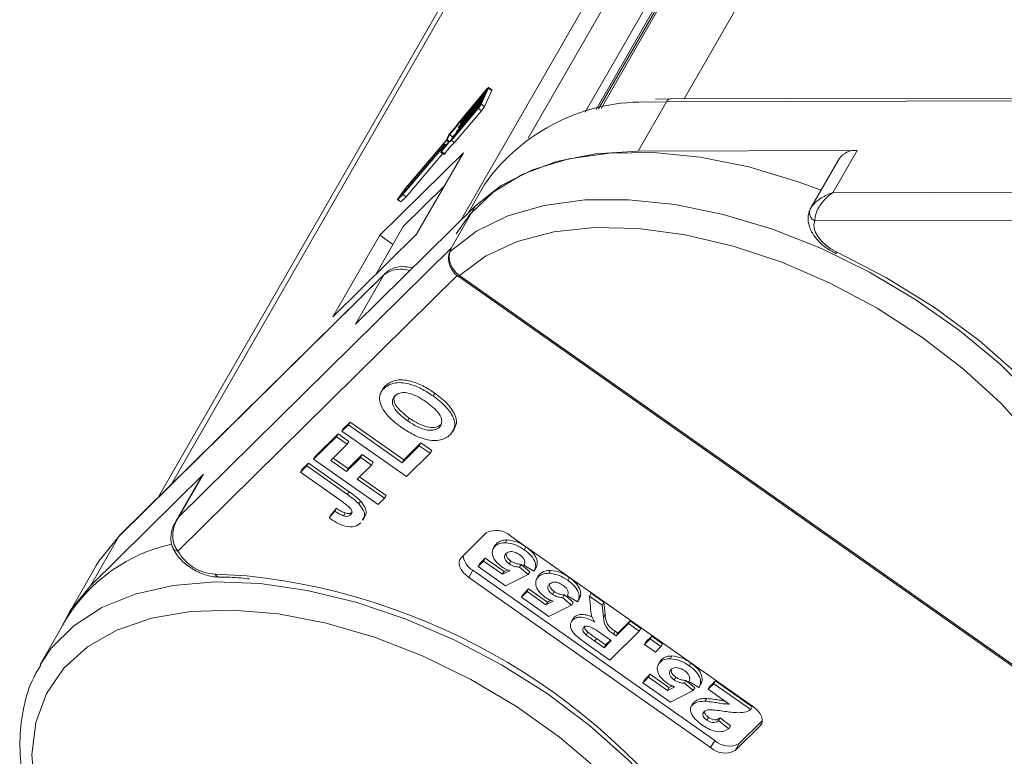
# Model space of a CAD drawing. Header units: millimetres. Extents: x 2628 to 3550, y -116 to 536.
# Tile 24 of 48: x 3122 to 3162, y 437 to 467. Entities that reach past the tile are written whole.
import ezdxf

# ---------------------------------------------------------------- set-up
doc = ezdxf.new("R2010")
doc.units = ezdxf.units.MM

msp = doc.modelspace()

# ---------------------------------------------------------------- linework, layer by layer
at = {"color": 7, "linetype": 'Continuous', "lineweight": 15}
for p, q in [((3148.729, 463.456), (3164.746, 491.334)), ((3161.18, 490.724), (3145.281, 463.051)), ((3161.333, 490.839), (3145.381, 463.073)), ((3158.979, 487.052), (3145.176, 463.027)), ((3139.75, 458.58), (3155.718, 486.374)), ((3156.518, 486.36), (3142.452, 461.877)), ((3144.744, 462.916), (3157.84, 485.71)), ((3128.094, 447.944), (3143.029, 473.94)), ((3142.15, 472.801), (3127.575, 447.432)), ((3140.778, 463.813), (3139.711, 462.55)), ((3140.802, 463.866), (3139.718, 462.584)), ((3140.72, 463.659), (3139.73, 462.486)), ((3139.754, 462.54), (3140.744, 463.712)), ((3140.556, 463.243), (3140.848, 463.883)), ((3140.659, 463.525), (3140.72, 463.659)), ((3140.686, 463.152), (3140.977, 463.792)), ((3140.744, 463.712), (3140.793, 463.819)), ((3140.778, 463.813), (3140.787, 463.806)), ((3140.848, 463.883), (3140.977, 463.792)), ((3140.983, 463.82), (3140.854, 463.912)), ((3140.55, 463.285), (3139.56, 462.113)), ((3139.584, 462.166), (3140.574, 463.339)), ((3140.635, 463.472), (3139.645, 462.299)), ((3139.669, 462.353), (3140.659, 463.525)), ((3140.502, 463.178), (3140.55, 463.285)), ((3140.556, 463.243), (3140.686, 463.152)), ((3140.574, 463.339), (3140.635, 463.472)), ((3146.868, 461.355), (3148.007, 463.337)), ((3147.399, 463.324), (3148.007, 463.337)), ((3148.17, 463.455), (3147.569, 463.436)), ((3148.007, 463.337), (3168.701, 463.383)), ((3168.864, 463.501), (3148.17, 463.455)), ((3139.354, 461.783), (3140.438, 463.066)), ((3139.396, 461.857), (3140.462, 463.119)), ((3139.484, 461.692), (3140.568, 462.975)), ((3140.438, 463.066), (3140.568, 462.975)), ((3139.711, 462.55), (3139.744, 462.527)), ((3139.721, 462.479), (3139.755, 462.455)), ((3139.722, 462.483), (3139.734, 462.51)), ((3139.73, 462.486), (3139.762, 462.463)), ((3139.239, 461.988), (3139.145, 461.782)), ((3139.276, 462.013), (3139.182, 461.807)), ((3139.276, 462.013), (3139.405, 461.922)), ((3139.551, 462.105), (3139.585, 462.081)), ((3139.552, 462.11), (3139.564, 462.137)), ((3139.56, 462.113), (3139.592, 462.09)), ((3139.636, 462.292), (3139.67, 462.268)), ((3139.637, 462.297), (3139.649, 462.323)), ((3139.645, 462.299), (3139.677, 462.276)), ((3137.443, 459.668), (3139.089, 461.617)), ((3139.162, 461.777), (3137.516, 459.829)), ((3139.145, 461.782), (3137.529, 459.869)), ((3139.097, 461.62), (3139.003, 461.414)), ((3139.097, 461.62), (3139.141, 461.589)), ((3139.144, 461.593), (3139.098, 461.625)), ((3139.162, 461.777), (3139.25, 461.716)), ((3139.182, 461.807), (3139.274, 461.742)), ((3139.354, 461.783), (3139.484, 461.692)), ((3139.405, 461.922), (3139.364, 461.831)), ((3139.841, 461.286), (3136.473, 457.961)), ((3137.408, 459.602), (3139.01, 461.499)), ((3137.537, 459.511), (3139.004, 461.246)), ((3137.953, 458.001), (3139.841, 461.286)), ((3138.928, 461.3), (3139.058, 461.208)), ((3139.018, 461.502), (3138.93, 461.309)), ((3138.958, 461.331), (3139.088, 461.24)), ((3139.01, 461.499), (3139.015, 461.496)), ((3146.868, 461.355), (3155.686, 461.375)), ((3154.71, 459.676), (3155.686, 461.375)), ((3154.955, 461.042), (3153.819, 459.065)), ((3140.691, 460.008), (3140.028, 458.855)), ((3137.195, 459.4), (3137.408, 459.602)), ((3137.529, 459.869), (3137.217, 459.449)), ((3137.516, 459.829), (3137.287, 459.52)), ((3137.287, 459.52), (3137.443, 459.668)), ((3137.408, 459.602), (3137.537, 459.511)), ((3139.064, 459.933), (3137.422, 458.312)), ((3137.516, 459.829), (3137.555, 459.801)), ((3175.938, 459.723), (3154.71, 459.676)), ((3137.187, 459.396), (3137.317, 459.304)), ((3137.195, 459.4), (3137.325, 459.309)), ((3137.325, 459.309), (3137.537, 459.511)), ((3140.325, 459.148), (3135.503, 454.387)), ((3139.349, 457.449), (3140.325, 459.148)), ((3153.982, 458.543), (3175.867, 458.591)), ((3134.585, 454.676), (3137.953, 458.001)), ((3137.422, 458.312), (3136.311, 456.38)), ((3136.473, 457.961), (3134.585, 454.676)), ((3137.004, 457.586), (3136.473, 457.961)), ((3139.349, 457.449), (3128.403, 446.642)), ((3136.685, 456.425), (3126.014, 445.89)), ((3125.971, 445.834), (3136.641, 456.369)), ((3128.349, 445.247), (3139.593, 456.347)), ((3136.641, 456.369), (3135.503, 454.387)), ((3139.631, 456.311), (3164.273, 438.956)), ((3139.678, 456.342), (3139.675, 456.344)), ((3164.321, 438.987), (3139.678, 456.342)), ((3136.602, 451.777), (3136.521, 451.635)), ((3136.645, 451.799), (3136.71, 451.912)), ((3138.62, 451.492), (3138.686, 451.606)), ((3137.596, 450.49), (3137.661, 450.603)), ((3134.953, 450.072), (3135.212, 450.328)), ((3134.953, 450.072), (3135.018, 450.186)), ((3137.548, 448.245), (3134.953, 450.072)), ((3135.018, 450.186), (3135.278, 450.441)), ((3135.212, 450.328), (3135.278, 450.441)), ((3135.212, 450.328), (3137.374, 448.805)), ((3135.278, 450.441), (3137.44, 448.919)), ((3138.877, 450.233), (3138.942, 450.346)), ((3139.412, 450.054), (3139.493, 450.196)), ((3133.813, 448.947), (3134.729, 449.851)), ((3133.878, 449.06), (3134.794, 449.964)), ((3134.729, 449.851), (3134.794, 449.964)), ((3134.729, 449.851), (3135.161, 449.546)), ((3134.794, 449.964), (3135.226, 449.659)), ((3135.161, 449.546), (3134.505, 448.898)), ((3135.161, 449.546), (3135.226, 449.659)), ((3137.374, 448.805), (3138.065, 449.487)), ((3137.44, 448.919), (3138.13, 449.601)), ((3138.065, 449.487), (3138.13, 449.601)), ((3138.065, 449.487), (3138.498, 449.183)), ((3138.13, 449.601), (3138.563, 449.296)), ((3138.498, 449.183), (3138.563, 449.296)), ((3133.813, 448.947), (3133.878, 449.06)), ((3136.408, 447.12), (3133.813, 448.947)), ((3134.505, 448.898), (3135.137, 448.453)), ((3134.599, 448.991), (3135.202, 448.566)), ((3135.137, 448.453), (3135.707, 449.016)), ((3135.202, 448.566), (3135.772, 449.129)), ((3135.707, 449.016), (3135.772, 449.129)), ((3135.707, 449.016), (3136.139, 448.711)), ((3135.772, 449.129), (3136.204, 448.824)), ((3137.374, 448.805), (3137.44, 448.919)), ((3138.498, 449.183), (3137.548, 448.245)), ((3133.278, 448.418), (3133.537, 448.674)), ((3133.278, 448.418), (3133.343, 448.531)), ((3133.343, 448.531), (3133.602, 448.787)), ((3133.537, 448.674), (3133.602, 448.787)), ((3133.537, 448.674), (3135.173, 447.522)), ((3133.602, 448.787), (3135.238, 447.635)), ((3135.137, 448.453), (3135.202, 448.566)), ((3136.139, 448.711), (3135.569, 448.148)), ((3136.139, 448.711), (3136.204, 448.824)), ((3124.832, 443.852), (3129.379, 448.341)), ((3129.289, 448.224), (3128.27, 446.451)), ((3128.403, 446.642), (3129.379, 448.341)), ((3129.379, 448.341), (3129.289, 448.224)), ((3134.957, 447.236), (3133.278, 448.418)), ((3135.569, 448.148), (3136.667, 447.375)), ((3135.663, 448.241), (3136.732, 447.489)), ((3135.173, 447.522), (3135.238, 447.635)), ((3136.667, 447.375), (3136.408, 447.12)), ((3136.667, 447.375), (3136.732, 447.489)), ((3134.501, 446.693), (3134.727, 446.972)), ((3134.662, 446.859), (3134.727, 446.972)), ((3135.636, 447.146), (3135.701, 447.259)), ((3134.436, 446.58), (3134.662, 446.859)), ((3134.436, 446.58), (3134.501, 446.693)), ((3135.02, 446.666), (3135.085, 446.78)), ((3135.302, 446.703), (3135.367, 446.816)), ((3135.799, 446.481), (3135.88, 446.623)), ((3124.832, 443.852), (3125.971, 445.834)), ((3139.746, 444.979), (3140.757, 445.976)), ((3141.742, 445.852), (3151.471, 439)), ((3141.12, 445.487), (3141.038, 445.346)), ((3141.115, 445.447), (3141.18, 445.561)), ((3141.12, 445.468), (3141.18, 445.561)), ((3141.528, 445.583), (3141.593, 445.696)), ((3142.289, 445.303), (3142.354, 445.417)), ((3140.493, 444.734), (3140.719, 444.958)), ((3140.654, 444.845), (3140.719, 444.958)), ((3140.719, 444.958), (3141.475, 444.425)), ((3125.069, 444.669), (3123.931, 442.686)), ((3140.427, 444.621), (3140.654, 444.845)), ((3140.427, 444.621), (3140.493, 444.734)), ((3141.533, 443.842), (3140.427, 444.621)), ((3140.654, 444.845), (3141.41, 444.312)), ((3141.686, 444.731), (3141.751, 444.845)), ((3142.094, 444.597), (3142.159, 444.71)), ((3142.094, 444.597), (3142.448, 444.301)), ((3142.159, 444.71), (3142.513, 444.415)), ((3142.68, 444.432), (3142.276, 444.674)), ((3142.68, 444.432), (3142.745, 444.546)), ((3131.125, 444.251), (3129.85, 444.314)), ((3140.221, 444.473), (3140.058, 444.189)), ((3149.787, 437.337), (3140.058, 444.189)), ((3149.95, 437.621), (3140.221, 444.473)), ((3141.41, 444.312), (3141.709, 444.457)), ((3141.41, 444.312), (3141.475, 444.425)), ((3141.475, 444.425), (3141.616, 444.494)), ((3142.448, 444.301), (3141.533, 443.842)), ((3142.448, 444.301), (3142.513, 444.415)), ((3142.866, 444.257), (3142.785, 444.116)), ((3142.861, 444.218), (3142.926, 444.331)), ((3142.866, 444.238), (3142.926, 444.331)), ((3143.275, 444.353), (3143.34, 444.466)), ((3144.036, 444.074), (3144.101, 444.187)), ((3142.174, 443.391), (3142.4, 443.615)), ((3142.174, 443.391), (3142.239, 443.504)), ((3143.28, 442.612), (3142.174, 443.391)), ((3142.239, 443.504), (3142.465, 443.728)), ((3142.4, 443.615), (3142.465, 443.728)), ((3142.4, 443.615), (3143.156, 443.082)), ((3142.465, 443.728), (3143.221, 443.196)), ((3143.432, 443.502), (3143.497, 443.615)), ((3143.841, 443.367), (3143.906, 443.481)), ((3143.841, 443.367), (3144.194, 443.071)), ((3143.906, 443.481), (3144.259, 443.185)), ((3144.426, 443.202), (3144.022, 443.444)), ((3144.909, 443.433), (3144.974, 443.546)), ((3144.951, 443.009), (3144.909, 443.433)), ((3144.909, 443.433), (3145.419, 443.074)), ((3144.974, 443.546), (3145.484, 443.187)), ((3143.156, 443.082), (3143.456, 443.227)), ((3143.156, 443.082), (3143.221, 443.196)), ((3143.221, 443.196), (3143.362, 443.264)), ((3144.194, 443.071), (3143.28, 442.612)), ((3144.194, 443.071), (3144.259, 443.185)), ((3144.426, 443.202), (3144.491, 443.316)), ((3145.419, 443.074), (3145.484, 443.187)), ((3145.419, 443.074), (3145.475, 442.582)), ((3145.484, 443.187), (3145.54, 442.695)), ((3123.901, 442.574), (3122.811, 440.676)), ((3144.231, 442.469), (3144.296, 442.582)), ((3144.264, 442.507), (3144.296, 442.582)), ((3145.475, 442.582), (3145.54, 442.695)), ((3144.253, 442.53), (3144.172, 442.389)), ((3145.982, 441.834), (3146.481, 442.326)), ((3146.047, 441.947), (3146.546, 442.439)), ((3146.481, 442.326), (3146.546, 442.439)), ((3146.481, 442.326), (3146.917, 442.019)), ((3146.546, 442.439), (3146.982, 442.132)), ((3144.784, 441.866), (3144.849, 441.979)), ((3145.785, 441.64), (3145.434, 441.887)), ((3146.917, 442.019), (3145.738, 440.855)), ((3145.884, 441.903), (3145.949, 442.016)), ((3145.884, 441.903), (3145.982, 441.834)), ((3145.949, 442.016), (3146.047, 441.947)), ((3145.982, 441.834), (3146.047, 441.947)), ((3146.917, 442.019), (3146.982, 442.132)), ((3147.192, 441.601), (3147.419, 441.824)), ((3147.354, 441.711), (3147.419, 441.824)), ((3147.419, 441.824), (3147.855, 441.517)), ((3145.738, 440.855), (3144.786, 441.526)), ((3145.127, 441.618), (3145.192, 441.731)), ((3145.127, 441.618), (3145.498, 441.356)), ((3145.192, 441.731), (3145.563, 441.469)), ((3145.498, 441.356), (3145.785, 441.64)), ((3145.498, 441.356), (3145.563, 441.469)), ((3145.563, 441.469), (3145.756, 441.66)), ((3147.127, 441.487), (3147.354, 441.711)), ((3147.127, 441.487), (3147.192, 441.601)), ((3147.564, 441.18), (3147.127, 441.487)), ((3147.354, 441.711), (3147.79, 441.404)), ((3147.79, 441.404), (3147.564, 441.18)), ((3147.79, 441.404), (3147.855, 441.517)), ((3148.164, 440.91), (3148.229, 441.023)), ((3147.755, 440.814), (3147.674, 440.672)), ((3147.751, 440.774), (3147.816, 440.887)), ((3147.755, 440.795), (3147.816, 440.887)), ((3148.925, 440.63), (3148.99, 440.743)), ((3147.063, 439.947), (3147.29, 440.171)), ((3147.128, 440.061), (3147.355, 440.284)), ((3147.29, 440.171), (3147.355, 440.284)), ((3147.29, 440.171), (3148.046, 439.639)), ((3147.355, 440.284), (3148.111, 439.752)), ((3148.321, 440.058), (3148.387, 440.171)), ((3147.063, 439.947), (3147.128, 440.061)), ((3148.169, 439.168), (3147.063, 439.947)), ((3148.046, 439.639), (3148.345, 439.784)), ((3148.111, 439.752), (3148.251, 439.82)), ((3148.73, 439.924), (3148.795, 440.037)), ((3148.73, 439.924), (3149.083, 439.628)), ((3148.795, 440.037), (3149.148, 439.741)), ((3149.316, 439.759), (3148.912, 440)), ((3149.316, 439.759), (3149.381, 439.872)), ((3149.688, 439.684), (3149.915, 439.907)), ((3149.688, 439.684), (3149.753, 439.797)), ((3149.753, 439.797), (3149.98, 440.021)), ((3149.915, 439.907), (3149.98, 440.021)), ((3149.915, 439.907), (3151.399, 438.862)), ((3149.98, 440.021), (3151.464, 438.975)), ((3148.046, 439.639), (3148.111, 439.752)), ((3149.083, 439.628), (3148.169, 439.168)), ((3149.083, 439.628), (3149.148, 439.741)), ((3150.532, 439.089), (3149.688, 439.684)), ((3149.085, 439.13), (3149.003, 438.989)), ((3149.057, 439.06), (3149.122, 439.173)), ((3149.572, 439.197), (3149.638, 439.31)), ((3151.399, 438.862), (3151.464, 438.975)), ((3149.638, 438.44), (3149.703, 438.554)), ((3150.103, 438.42), (3150.168, 438.533)), ((3150.103, 438.42), (3150.518, 438.09)), ((3150.168, 438.533), (3150.583, 438.204)), ((3150.518, 438.09), (3150.583, 438.204)), ((3151.783, 438.211), (3150.772, 437.213)), ((3151.865, 438.414), (3150.935, 437.496)), ((3151.856, 438.337), (3151.783, 438.211)), ((3149.95, 437.621), (3149.787, 437.337)), ((3150.935, 437.496), (3150.772, 437.213))]:
    msp.add_line(p, q, dxfattribs=at)
at = {"color": 7, "linetype": 'Continuous', "lineweight": 15, "flags": 128}
for points in [[(3140.793, 463.819), (3140.795, 463.823), (3140.795, 463.826), (3140.795, 463.828), (3140.793, 463.828), (3140.791, 463.827), (3140.787, 463.823), (3140.783, 463.819), (3140.778, 463.813)], [(3140.848, 463.883), (3140.853, 463.897), (3140.855, 463.907), (3140.854, 463.912), (3140.849, 463.912), (3140.841, 463.907), (3140.831, 463.897), (3140.817, 463.884), (3140.802, 463.866)], [(3140.977, 463.792), (3140.983, 463.806), (3140.985, 463.815), (3140.984, 463.82), (3140.983, 463.82)], [(3139.73, 462.486), (3139.727, 462.483), (3139.725, 462.481), (3139.723, 462.479), (3139.722, 462.479), (3139.721, 462.479), (3139.721, 462.479), (3139.721, 462.481), (3139.722, 462.483)], [(3139.56, 462.113), (3139.557, 462.11), (3139.555, 462.108), (3139.553, 462.106), (3139.552, 462.105), (3139.551, 462.105), (3139.551, 462.106), (3139.551, 462.108), (3139.552, 462.11)], [(3139.645, 462.299), (3139.642, 462.297), (3139.64, 462.294), (3139.638, 462.293), (3139.637, 462.292), (3139.636, 462.292), (3139.636, 462.293), (3139.636, 462.294), (3139.637, 462.297)], [(3139.089, 461.617), (3139.092, 461.62), (3139.094, 461.622), (3139.096, 461.624), (3139.097, 461.625), (3139.098, 461.625), (3139.098, 461.624), (3139.098, 461.622), (3139.097, 461.62)], [(3138.93, 461.309), (3138.928, 461.303), (3138.928, 461.3), (3138.929, 461.299), (3138.933, 461.301), (3138.938, 461.306), (3138.944, 461.313), (3138.951, 461.321), (3138.958, 461.331)], [(3139.01, 461.499), (3139.013, 461.502), (3139.015, 461.504), (3139.017, 461.506), (3139.018, 461.507), (3139.019, 461.507), (3139.019, 461.506), (3139.019, 461.504), (3139.018, 461.502)], [(3139.552, 458.026), (3140.095, 458.802), (3141.035, 459.695), (3142.207, 460.408), (3143.587, 460.928), (3145.151, 461.246), (3146.868, 461.355)], [(3154.23, 459.781), (3153.31, 460.12), (3151.319, 460.713), (3149.366, 461.108), (3147.485, 461.296), (3145.713, 461.273), (3144.082, 461.041), (3142.623, 460.603), (3141.363, 459.968), (3140.325, 459.148)], [(3137.217, 459.449), (3137.209, 459.437), (3137.201, 459.425), (3137.194, 459.414), (3137.189, 459.405), (3137.187, 459.399), (3137.187, 459.396), (3137.19, 459.396), (3137.195, 459.4)], [(3137.317, 459.304), (3137.32, 459.305), (3137.325, 459.309)], [(3166.365, 440.717), (3166.544, 441.198), (3166.797, 442.469), (3166.782, 443.844), (3166.5, 445.297), (3165.956, 446.802), (3165.16, 448.331), (3164.125, 449.856), (3162.873, 451.349), (3161.424, 452.783), (3159.806, 454.131), (3158.049, 455.368), (3156.184, 456.473), (3154.247, 457.424), (3152.272, 458.204), (3150.296, 458.799), (3148.355, 459.198), (3146.485, 459.394), (3144.719, 459.383), (3143.091, 459.165), (3141.631, 458.744), (3140.364, 458.128), (3139.315, 457.328)], [(3154.846, 457.3), (3154.628, 457.419), (3154.428, 457.561), (3154.254, 457.722), (3154.114, 457.894), (3154.013, 458.069), (3153.956, 458.24), (3153.946, 458.4), (3153.982, 458.543)], [(3139.678, 456.342), (3140.731, 457.121), (3142.006, 457.709), (3143.477, 458.095), (3145.116, 458.272), (3146.889, 458.235), (3148.761, 457.986), (3150.695, 457.529), (3152.653, 456.874), (3154.595, 456.033), (3156.484, 455.024), (3158.281, 453.866), (3159.95, 452.582), (3161.46, 451.199), (3162.779, 449.742), (3163.881, 448.242), (3164.744, 446.729), (3165.352, 445.231), (3165.692, 443.78), (3165.758, 442.404), (3165.547, 441.129), (3165.065, 439.983), (3164.321, 438.987)], [(3154.839, 457.221), (3154.837, 457.222), (3154.834, 457.235), (3154.836, 457.261), (3154.846, 457.3)], [(3167.166, 444.708), (3166.745, 445.972), (3165.981, 447.572), (3164.963, 449.176), (3163.71, 450.755), (3162.245, 452.279), (3160.594, 453.721), (3158.789, 455.055), (3156.861, 456.255), (3154.846, 457.3)], [(3136.685, 456.425), (3136.679, 456.42), (3136.641, 456.369)], [(3139.628, 456.314), (3139.629, 456.313), (3139.638, 456.315), (3139.654, 456.326), (3139.675, 456.344)], [(3139.631, 456.311), (3139.632, 456.311), (3139.642, 456.313), (3139.657, 456.323), (3139.678, 456.342)], [(3125.069, 444.669), (3125.174, 444.843), (3125.971, 445.834)], [(3126.014, 445.89), (3126.009, 445.885), (3125.971, 445.834)], [(3140.058, 444.189), (3139.938, 444.285), (3139.835, 444.39), (3139.754, 444.499), (3139.698, 444.61), (3139.668, 444.717), (3139.667, 444.817), (3139.693, 444.905), (3139.746, 444.979)], [(3151.115, 429.332), (3150.669, 430.821), (3149.967, 432.344), (3149.02, 433.874), (3147.847, 435.382), (3146.469, 436.842), (3144.912, 438.225), (3143.204, 439.507), (3141.376, 440.664), (3139.462, 441.675), (3137.497, 442.522), (3135.517, 443.189), (3133.559, 443.663), (3131.657, 443.936), (3129.849, 444.003), (3128.165, 443.862), (3126.638, 443.517), (3125.295, 442.974), (3124.161, 442.242), (3123.257, 441.335), (3122.804, 440.664)], [(3123.673, 442.178), (3124.035, 442.861), (3124.832, 443.852)], [(3122.589, 435.652), (3122.474, 437.044), (3122.635, 438.338), (3123.069, 439.509), (3123.767, 440.534), (3124.716, 441.392), (3125.896, 442.066), (3127.284, 442.542), (3128.853, 442.812), (3130.571, 442.869), (3132.403, 442.713), (3134.315, 442.347), (3136.267, 441.778), (3138.221, 441.017), (3140.138, 440.08), (3141.98, 438.984), (3143.71, 437.753), (3145.294, 436.41), (3146.7, 434.982), (3147.901, 433.498), (3148.872, 431.987), (3149.594, 430.478), (3150.053, 429.003)], [(3151.471, 439), (3151.591, 438.905), (3151.694, 438.8), (3151.775, 438.69), (3151.831, 438.58), (3151.861, 438.472), (3151.862, 438.373), (3151.836, 438.284), (3151.783, 438.211)]]:
    msp.add_lwpolyline(points, dxfattribs=at)
at = {"color": 7, "linetype": 'Continuous', "lineweight": 15}
for centre, radius, start, end in [((3139.726, 463.67), 0.933, 319.6849, 332.7893), ((3140.225, 463.321), 0.311, 319.6849, 332.7893), ((3139.856, 463.579), 0.933, 319.6849, 332.7893), ((3147.091, 455.503), 7.827, 87.7459, 144.8576), ((3148.191, 463.255), 0.201, 95.8172, 155.7418), ((3136.141, 464.998), 4.328, 316.3929, 325.5592), ((3136.755, 464.569), 3.566, 315.2725, 326.1784), ((3139.872, 462.439), 0.156, 139.6849, 152.7893), ((3139.497, 461.858), 0.289, 135.9699, 153.181), ((3137.527, 463.783), 2.644, 315.2559, 320.3671), ((3139.703, 462.065), 0.156, 139.6849, 152.7893), ((3139.788, 462.252), 0.156, 139.6849, 152.7893), ((3140.975, 459.964), 2.436, 131.6944, 145.8657), ((3141.176, 459.883), 2.658, 132.0564, 144.8432), ((3141.105, 459.873), 2.436, 131.6944, 145.8657), ((3139.043, 461.878), 0.156, 319.6849, 332.7893), ((3139.017, 461.277), 0.0801, 300.4451, 332.1234), ((3155.596, 460.602), 0.778, 83.3631, 145.575), ((3154.118, 458.871), 0.355, 156.3248, 247.6176), ((3139.487, 457.186), 0.223, 140.471, 160.4737), ((3137.326, 455.454), 1.143, 71.7915, 126.7815), ((3141.162, 445.226), 0.853, 47.2056, 118.418), ((3129.522, 439.033), 6.643, 102.2645, 147.7891), ((3128.347, 445.474), 0.228, 209.2989, 270.5787), ((3129.935, 446.126), 1.813, 208.991, 267.288), ((3140.615, 445.163), 0.796, 187.6051, 240.268), ((3130.029, 444.393), 0.196, 203.4724, 263.6161), ((3128.39, 418.508), 25.888, 31.3005, 83.935), ((3150.529, 438.247), 0.853, 227.2056, 298.418), ((3150.366, 437.963), 0.853, 227.2056, 298.418)]:
    msp.add_arc(centre, radius, start, end, dxfattribs=at)
for points, knots in [([(3154.71, 459.676), (3154.708, 459.675), (3154.699, 459.672), (3154.669, 459.663), (3154.634, 459.651), (3154.434, 459.578), (3154.153, 459.428), (3153.893, 459.191), (3153.82, 459.063), (3153.792, 459.014)], [0, 0, 0, 0, 0.005088, 0.020369, 0.070807, 0.089086, 0.500311, 0.809226, 1, 1, 1, 1]), ([(3154.71, 459.676), (3154.708, 459.675), (3154.706, 459.673), (3154.7, 459.669), (3154.692, 459.664), (3154.677, 459.654), (3154.654, 459.638), (3154.628, 459.62), (3154.583, 459.587), (3154.507, 459.527), (3154.356, 459.388), (3154.234, 459.237), (3154.095, 459.016), (3153.993, 458.789), (3153.986, 458.617), (3153.982, 458.543)], [0, 0, 0, 0, 0.004076, 0.005312, 0.013833, 0.023499, 0.039938, 0.067959, 0.085914, 0.147188, 0.256834, 0.484715, 0.526697, 0.795371, 1, 1, 1, 1]), ([(3153.781, 458.991), (3153.748, 458.889), (3153.679, 458.669), (3153.747, 458.289), (3153.966, 457.883), (3154.345, 457.493), (3154.68, 457.308), (3154.839, 457.221)], [0, 0, 0, 0, 0.156263, 0.336112, 0.544642, 0.784435, 1, 1, 1, 1]), ([(3139.277, 457.26), (3139.274, 457.252), (3139.252, 457.193), (3139.23, 457.04), (3139.263, 456.792), (3139.394, 456.533), (3139.533, 456.366), (3139.626, 456.316), (3139.629, 456.314)], [0, 0, 0, 0, 0.03193, 0.2282, 0.462922, 0.72214, 0.99229, 1, 1, 1, 1]), ([(3139.675, 456.344), (3139.667, 456.35), (3139.587, 456.408), (3139.451, 456.546), (3139.32, 456.779), (3139.261, 457.019), (3139.271, 457.212), (3139.303, 457.296), (3139.315, 457.328)], [0, 0, 0, 0, 0.023484, 0.237307, 0.451092, 0.663769, 0.870555, 1, 1, 1, 1]), ([(3139.315, 457.328), (3139.318, 457.336), (3139.334, 457.382), (3139.341, 457.418), (3139.349, 457.448), (3139.349, 457.449)], [0, 0, 0, 0, 0.17537, 0.987913, 1, 1, 1, 1]), ([(3137.795, 456.651), (3137.648, 456.676), (3137.333, 456.732), (3136.949, 456.636), (3136.758, 456.484), (3136.685, 456.425)], [0, 0, 0, 0, 0.349055, 0.747506, 1, 1, 1, 1]), ([(3136.71, 451.912), (3136.829, 451.998), (3137.066, 452.17), (3137.656, 452.132), (3138.22, 451.912), (3138.53, 451.708), (3138.686, 451.606)], [0, 0, 0, 0, 0.279831, 0.558669, 0.779006, 1, 1, 1, 1]), ([(3136.463, 451.447), (3136.481, 451.522), (3136.513, 451.655), (3136.605, 451.755), (3136.645, 451.799)], [0, 0, 0, 0, 0.559564, 1, 1, 1, 1]), ([(3136.597, 451.761), (3136.598, 451.766), (3136.618, 451.826), (3136.666, 451.871), (3136.71, 451.912)], [0, 0, 0, 0, 0.068967, 1, 1, 1, 1]), ([(3136.645, 451.799), (3136.764, 451.885), (3137.001, 452.057), (3137.591, 452.019), (3138.155, 451.799), (3138.465, 451.595), (3138.62, 451.492)], [0, 0, 0, 0, 0.279831, 0.558669, 0.779006, 1, 1, 1, 1]), ([(3136.755, 450.746), (3136.657, 450.882), (3136.481, 451.126), (3136.469, 451.349), (3136.463, 451.447)], [0, 0, 0, 0, 0.559956, 1, 1, 1, 1]), ([(3137.081, 451.498), (3137.031, 451.424), (3136.932, 451.278), (3137.098, 450.872), (3137.407, 450.635), (3137.596, 450.49)], [0, 0, 0, 0, 0.280278, 0.559877, 1, 1, 1, 1]), ([(3137.108, 451.522), (3137.079, 451.475), (3137.004, 451.353), (3137.168, 450.983), (3137.474, 450.747), (3137.661, 450.603)], [0, 0, 0, 0, 0.196484, 0.508635, 1, 1, 1, 1]), ([(3138.349, 451.245), (3138.224, 451.329), (3137.975, 451.495), (3137.579, 451.636), (3137.255, 451.628), (3137.139, 451.541), (3137.081, 451.498)], [0, 0, 0, 0, 0.281087, 0.560013, 0.779691, 1, 1, 1, 1]), ([(3138.62, 451.492), (3138.806, 451.351), (3139.175, 451.068), (3139.483, 450.586), (3139.512, 450.183), (3139.377, 450.014), (3139.31, 449.929)], [0, 0, 0, 0, 0.280551, 0.559488, 0.779434, 1, 1, 1, 1]), ([(3138.686, 451.606), (3138.871, 451.464), (3139.241, 451.181), (3139.543, 450.702), (3139.584, 450.358), (3139.494, 450.232), (3139.466, 450.193)], [0, 0, 0, 0, 0.319421, 0.637005, 0.887424, 1, 1, 1, 1]), ([(3138.877, 450.233), (3138.925, 450.307), (3139.021, 450.456), (3138.847, 450.863), (3138.538, 451.1), (3138.349, 451.245)], [0, 0, 0, 0, 0.2799912, 0.5597684, 1, 1, 1, 1]), ([(3137.354, 450.222), (3137.23, 450.313), (3137.007, 450.475), (3136.832, 450.663), (3136.755, 450.746)], [0, 0, 0, 0, 0.560171, 1, 1, 1, 1]), ([(3137.596, 450.49), (3137.722, 450.406), (3137.973, 450.24), (3138.37, 450.103), (3138.698, 450.105), (3138.817, 450.19), (3138.877, 450.233)], [0, 0, 0, 0, 0.281021, 0.560116, 0.779939, 1, 1, 1, 1]), ([(3137.661, 450.603), (3137.787, 450.52), (3138.038, 450.353), (3138.435, 450.217), (3138.763, 450.218), (3138.883, 450.303), (3138.942, 450.346)], [0, 0, 0, 0, 0.281021, 0.560116, 0.779939, 1, 1, 1, 1]), ([(3139.31, 449.929), (3139.193, 449.843), (3138.959, 449.671), (3138.377, 449.703), (3137.817, 449.918), (3137.509, 450.121), (3137.354, 450.222)], [0, 0, 0, 0, 0.279942, 0.558704, 0.779045, 1, 1, 1, 1]), ([(3135.173, 447.522), (3135.266, 447.456), (3135.432, 447.338), (3135.574, 447.204), (3135.636, 447.146)], [0, 0, 0, 0, 0.560294, 1, 1, 1, 1]), ([(3135.238, 447.635), (3135.331, 447.569), (3135.497, 447.451), (3135.639, 447.318), (3135.701, 447.259)], [0, 0, 0, 0, 0.5602943, 1, 1, 1, 1]), ([(3134.727, 446.972), (3134.791, 446.93), (3134.905, 446.854), (3135.03, 446.802), (3135.085, 446.78)], [0, 0, 0, 0, 0.561018, 1, 1, 1, 1]), ([(3135.302, 446.703), (3135.329, 446.736), (3135.37, 446.787), (3135.349, 446.889), (3135.23, 447.045), (3135.078, 447.151), (3134.957, 447.236)], [0, 0, 0, 0, 0.249396, 0.374426, 0.499454, 1, 1, 1, 1]), ([(3135.636, 447.146), (3135.701, 447.064), (3135.83, 446.902), (3135.889, 446.661), (3135.816, 446.557), (3135.781, 446.509)], [0, 0, 0, 0, 0.349464, 0.699067, 1, 1, 1, 1]), ([(3135.701, 447.259), (3135.766, 447.178), (3135.895, 447.015), (3135.954, 446.774), (3135.881, 446.671), (3135.847, 446.623)], [0, 0, 0, 0, 0.349464, 0.699067, 1, 1, 1, 1]), ([(3128.403, 446.642), (3128.401, 446.64), (3128.4, 446.638), (3128.396, 446.632), (3128.39, 446.624), (3128.38, 446.609), (3128.364, 446.586), (3128.347, 446.559), (3128.319, 446.512), (3128.273, 446.427), (3128.193, 446.24), (3128.152, 446.049), (3128.139, 445.779), (3128.173, 445.514), (3128.296, 445.328), (3128.349, 445.247)], [0, 0, 0, 0, 0.0040759, 0.005312, 0.0138325, 0.0234994, 0.0399385, 0.0679586, 0.0859142, 0.1471881, 0.2568342, 0.4847154, 0.5266974, 0.7953711, 1, 1, 1, 1]), ([(3128.403, 446.642), (3128.401, 446.64), (3128.396, 446.634), (3128.378, 446.612), (3128.358, 446.585), (3128.32, 446.534), (3128.306, 446.495), (3128.294, 446.462)], [0, 0, 0, 0, 0.0287478, 0.1150992, 0.4001087, 0.5033975, 1, 1, 1, 1]), ([(3135.717, 446.382), (3135.642, 446.323), (3135.492, 446.207), (3135.108, 446.225), (3134.74, 446.379), (3134.538, 446.513), (3134.436, 446.58)], [0, 0, 0, 0, 0.280246, 0.558416, 0.778827, 1, 1, 1, 1]), ([(3134.662, 446.859), (3134.726, 446.816), (3134.84, 446.74), (3134.965, 446.689), (3135.02, 446.666)], [0, 0, 0, 0, 0.561018, 1, 1, 1, 1]), ([(3135.02, 446.666), (3135.053, 446.658), (3135.119, 446.642), (3135.226, 446.647), (3135.273, 446.682), (3135.302, 446.703)], [0, 0, 0, 0, 0.2806722, 0.5608436, 1, 1, 1, 1]), ([(3135.085, 446.78), (3135.118, 446.772), (3135.184, 446.756), (3135.291, 446.761), (3135.338, 446.795), (3135.367, 446.816)], [0, 0, 0, 0, 0.280672, 0.560844, 1, 1, 1, 1]), ([(3128.289, 446.467), (3128.266, 446.432), (3128.146, 446.253), (3128.065, 445.929), (3128.059, 445.577), (3128.135, 445.421), (3128.161, 445.368)], [0, 0, 0, 0, 0.10585, 0.551015, 0.848228, 1, 1, 1, 1]), ([(3128.149, 445.363), (3128.198, 445.272), (3128.331, 445.027), (3128.697, 444.666), (3129.23, 444.35), (3129.689, 444.214), (3129.94, 444.201), (3130.007, 444.198)], [0, 0, 0, 0, 0.1457771, 0.3970156, 0.6512008, 0.9056133, 1, 1, 1, 1]), ([(3141.385, 444.611), (3141.29, 444.691), (3141.098, 444.85), (3140.992, 445.109), (3141.004, 445.313), (3141.078, 445.402), (3141.115, 445.447)], [0, 0, 0, 0, 0.279007, 0.558619, 0.779074, 1, 1, 1, 1]), ([(3141.115, 445.447), (3141.175, 445.492), (3141.281, 445.571), (3141.453, 445.579), (3141.528, 445.583)], [0, 0, 0, 0, 0.5595341, 1, 1, 1, 1]), ([(3141.18, 445.561), (3141.24, 445.605), (3141.346, 445.685), (3141.518, 445.693), (3141.593, 445.696)], [0, 0, 0, 0, 0.559534, 1, 1, 1, 1]), ([(3141.528, 445.583), (3141.673, 445.565), (3141.932, 445.532), (3142.18, 445.374), (3142.289, 445.303)], [0, 0, 0, 0, 0.558353, 1, 1, 1, 1]), ([(3141.593, 445.696), (3141.738, 445.678), (3141.997, 445.645), (3142.245, 445.487), (3142.354, 445.417)], [0, 0, 0, 0, 0.558353, 1, 1, 1, 1]), ([(3142.354, 445.417), (3142.454, 445.339), (3142.654, 445.182), (3142.804, 444.919), (3142.825, 444.701), (3142.772, 444.598), (3142.745, 444.546)], [0, 0, 0, 0, 0.279948, 0.559031, 0.779331, 1, 1, 1, 1]), ([(3141.557, 445.145), (3141.532, 445.116), (3141.484, 445.06), (3141.491, 444.941), (3141.569, 444.822), (3141.647, 444.762), (3141.686, 444.731)], [0, 0, 0, 0, 0.2808976, 0.5594604, 0.779497, 1, 1, 1, 1]), ([(3141.562, 445.166), (3141.559, 445.126), (3141.553, 445.056), (3141.635, 444.935), (3141.712, 444.875), (3141.751, 444.845)], [0, 0, 0, 0, 0.387376, 0.693364, 1, 1, 1, 1]), ([(3142.111, 445.097), (3142.052, 445.133), (3141.935, 445.204), (3141.755, 445.238), (3141.631, 445.207), (3141.581, 445.166), (3141.557, 445.145)], [0, 0, 0, 0, 0.2795727, 0.5586639, 0.7789233, 1, 1, 1, 1]), ([(3142.276, 444.674), (3142.292, 444.706), (3142.325, 444.771), (3142.296, 444.891), (3142.224, 445.006), (3142.149, 445.067), (3142.111, 445.097)], [0, 0, 0, 0, 0.2803, 0.559961, 0.780042, 1, 1, 1, 1]), ([(3142.289, 445.303), (3142.389, 445.225), (3142.589, 445.069), (3142.739, 444.806), (3142.76, 444.588), (3142.707, 444.484), (3142.68, 444.432)], [0, 0, 0, 0, 0.279948, 0.559031, 0.779331, 1, 1, 1, 1]), ([(3141.709, 444.457), (3141.646, 444.478), (3141.534, 444.516), (3141.431, 444.582), (3141.385, 444.611)], [0, 0, 0, 0, 0.559888, 1, 1, 1, 1]), ([(3141.686, 444.731), (3141.722, 444.708), (3141.796, 444.662), (3141.94, 444.611), (3142.036, 444.603), (3142.094, 444.597)], [0, 0, 0, 0, 0.279963, 0.560065, 1, 1, 1, 1]), ([(3141.751, 444.845), (3141.788, 444.822), (3141.861, 444.776), (3142.005, 444.725), (3142.101, 444.716), (3142.159, 444.71)], [0, 0, 0, 0, 0.279963, 0.560065, 1, 1, 1, 1]), ([(3130.007, 444.198), (3130.297, 444.195), (3130.696, 444.19), (3131.118, 444.138), (3131.233, 444.124)], [0, 0, 0, 0, 0.7282124, 1, 1, 1, 1]), ([(3143.131, 443.381), (3143.036, 443.461), (3142.844, 443.62), (3142.738, 443.879), (3142.75, 444.083), (3142.824, 444.173), (3142.861, 444.218)], [0, 0, 0, 0, 0.279007, 0.558619, 0.779074, 1, 1, 1, 1]), ([(3142.861, 444.218), (3142.921, 444.262), (3143.027, 444.341), (3143.199, 444.35), (3143.275, 444.353)], [0, 0, 0, 0, 0.559534, 1, 1, 1, 1]), ([(3142.926, 444.331), (3142.986, 444.375), (3143.092, 444.455), (3143.264, 444.463), (3143.34, 444.466)], [0, 0, 0, 0, 0.559534, 1, 1, 1, 1]), ([(3143.275, 444.353), (3143.419, 444.335), (3143.678, 444.302), (3143.926, 444.144), (3144.036, 444.074)], [0, 0, 0, 0, 0.558353, 1, 1, 1, 1]), ([(3143.34, 444.466), (3143.484, 444.448), (3143.744, 444.416), (3143.991, 444.257), (3144.101, 444.187)], [0, 0, 0, 0, 0.558353, 1, 1, 1, 1]), ([(3144.101, 444.187), (3144.201, 444.109), (3144.4, 443.953), (3144.55, 443.69), (3144.572, 443.471), (3144.518, 443.368), (3144.491, 443.316)], [0, 0, 0, 0, 0.279948, 0.559031, 0.779331, 1, 1, 1, 1]), ([(3143.303, 443.915), (3143.279, 443.887), (3143.23, 443.83), (3143.237, 443.711), (3143.315, 443.592), (3143.393, 443.532), (3143.432, 443.502)], [0, 0, 0, 0, 0.2808976, 0.5594604, 0.779497, 1, 1, 1, 1]), ([(3143.308, 443.936), (3143.305, 443.897), (3143.3, 443.826), (3143.381, 443.705), (3143.458, 443.645), (3143.497, 443.615)], [0, 0, 0, 0, 0.387376, 0.693364, 1, 1, 1, 1]), ([(3143.857, 443.867), (3143.798, 443.903), (3143.681, 443.974), (3143.502, 444.008), (3143.377, 443.977), (3143.328, 443.936), (3143.303, 443.915)], [0, 0, 0, 0, 0.279573, 0.558664, 0.778923, 1, 1, 1, 1]), ([(3144.022, 443.444), (3144.039, 443.476), (3144.071, 443.541), (3144.042, 443.661), (3143.97, 443.777), (3143.895, 443.837), (3143.857, 443.867)], [0, 0, 0, 0, 0.2803, 0.559961, 0.780042, 1, 1, 1, 1]), ([(3144.036, 444.074), (3144.136, 443.995), (3144.335, 443.839), (3144.485, 443.576), (3144.507, 443.358), (3144.453, 443.254), (3144.426, 443.202)], [0, 0, 0, 0, 0.279948, 0.559031, 0.779331, 1, 1, 1, 1]), ([(3143.456, 443.227), (3143.393, 443.248), (3143.28, 443.286), (3143.177, 443.352), (3143.131, 443.381)], [0, 0, 0, 0, 0.559888, 1, 1, 1, 1]), ([(3143.432, 443.502), (3143.469, 443.479), (3143.542, 443.432), (3143.686, 443.382), (3143.782, 443.373), (3143.841, 443.367)], [0, 0, 0, 0, 0.279963, 0.560065, 1, 1, 1, 1]), ([(3143.497, 443.615), (3143.534, 443.592), (3143.607, 443.546), (3143.751, 443.495), (3143.847, 443.486), (3143.906, 443.481)], [0, 0, 0, 0, 0.279963, 0.560065, 1, 1, 1, 1]), ([(3145.125, 442.388), (3145.081, 442.462), (3145.009, 442.584), (3144.974, 442.746), (3144.958, 442.878), (3144.953, 442.965), (3144.951, 443.009)], [0, 0, 0, 0, 0.339579, 0.559591, 0.779787, 1, 1, 1, 1]), ([(3144.231, 442.469), (3144.284, 442.508), (3144.39, 442.587), (3144.645, 442.59), (3144.902, 442.509), (3145.05, 442.428), (3145.125, 442.388)], [0, 0, 0, 0, 0.279954, 0.558933, 0.779174, 1, 1, 1, 1]), ([(3144.296, 442.582), (3144.35, 442.622), (3144.456, 442.701), (3144.71, 442.701), (3144.909, 442.644), (3145.003, 442.595), (3145.023, 442.585)], [0, 0, 0, 0, 0.334829, 0.668493, 0.931905, 1, 1, 1, 1]), ([(3145.475, 442.582), (3145.485, 442.454), (3145.499, 442.276), (3145.699, 442.031), (3145.822, 441.945), (3145.884, 441.903)], [0, 0, 0, 0, 0.561022, 0.779295, 1, 1, 1, 1]), ([(3145.54, 442.695), (3145.55, 442.567), (3145.564, 442.389), (3145.764, 442.144), (3145.887, 442.059), (3145.949, 442.016)], [0, 0, 0, 0, 0.561022, 0.779295, 1, 1, 1, 1]), ([(3144.786, 441.526), (3144.683, 441.599), (3144.48, 441.746), (3144.245, 441.959), (3144.155, 442.141), (3144.127, 442.313), (3144.19, 442.406), (3144.231, 442.469)], [0, 0, 0, 0, 0.251143, 0.500527, 0.625735, 0.75105, 1, 1, 1, 1]), ([(3144.678, 442.171), (3144.662, 442.15), (3144.63, 442.108), (3144.654, 441.992), (3144.735, 441.914), (3144.784, 441.866)], [0, 0, 0, 0, 0.281129, 0.561183, 1, 1, 1, 1]), ([(3145.434, 441.887), (3145.308, 441.98), (3145.15, 442.096), (3144.937, 442.202), (3144.828, 442.226), (3144.735, 442.216), (3144.697, 442.186), (3144.678, 442.171)], [0, 0, 0, 0, 0.500962, 0.625785, 0.750436, 0.875032, 1, 1, 1, 1]), ([(3144.715, 442.231), (3144.712, 442.226), (3144.695, 442.199), (3144.723, 442.104), (3144.801, 442.026), (3144.849, 441.979)], [0, 0, 0, 0, 0.081675, 0.439431, 1, 1, 1, 1]), ([(3144.784, 441.866), (3144.847, 441.819), (3144.96, 441.735), (3145.076, 441.653), (3145.127, 441.618)], [0, 0, 0, 0, 0.559921, 1, 1, 1, 1]), ([(3144.849, 441.979), (3144.912, 441.932), (3145.025, 441.848), (3145.141, 441.767), (3145.192, 441.731)], [0, 0, 0, 0, 0.559921, 1, 1, 1, 1]), ([(3147.816, 440.887), (3147.875, 440.932), (3147.981, 441.011), (3148.153, 441.019), (3148.229, 441.023)], [0, 0, 0, 0, 0.559534, 1, 1, 1, 1]), ([(3148.229, 441.023), (3148.374, 441.005), (3148.633, 440.972), (3148.881, 440.813), (3148.99, 440.743)], [0, 0, 0, 0, 0.558353, 1, 1, 1, 1]), ([(3122.832, 440.649), (3122.728, 440.479), (3122.411, 439.964), (3122.121, 438.974), (3121.964, 437.715), (3122.012, 436.727), (3122.115, 436.166), (3122.135, 436.061)], [0, 0, 0, 0, 0.130883, 0.39825, 0.66621, 0.937245, 1, 1, 1, 1]), ([(3148.021, 439.937), (3147.925, 440.017), (3147.734, 440.177), (3147.628, 440.435), (3147.64, 440.639), (3147.714, 440.729), (3147.751, 440.774)], [0, 0, 0, 0, 0.279007, 0.558619, 0.779074, 1, 1, 1, 1]), ([(3147.751, 440.774), (3147.81, 440.818), (3147.916, 440.898), (3148.088, 440.906), (3148.164, 440.91)], [0, 0, 0, 0, 0.559534, 1, 1, 1, 1]), ([(3148.164, 440.91), (3148.309, 440.891), (3148.568, 440.859), (3148.816, 440.7), (3148.925, 440.63)], [0, 0, 0, 0, 0.558353, 1, 1, 1, 1]), ([(3148.925, 440.63), (3149.025, 440.552), (3149.225, 440.396), (3149.374, 440.133), (3149.396, 439.915), (3149.343, 439.811), (3149.316, 439.759)], [0, 0, 0, 0, 0.279948, 0.559031, 0.779331, 1, 1, 1, 1]), ([(3148.99, 440.743), (3149.09, 440.665), (3149.29, 440.509), (3149.439, 440.246), (3149.461, 440.028), (3149.408, 439.924), (3149.381, 439.872)], [0, 0, 0, 0, 0.279948, 0.559031, 0.779331, 1, 1, 1, 1]), ([(3148.192, 440.471), (3148.168, 440.443), (3148.12, 440.387), (3148.127, 440.268), (3148.205, 440.149), (3148.282, 440.088), (3148.321, 440.058)], [0, 0, 0, 0, 0.280898, 0.55946, 0.779497, 1, 1, 1, 1]), ([(3148.747, 440.423), (3148.688, 440.459), (3148.57, 440.531), (3148.391, 440.564), (3148.267, 440.534), (3148.217, 440.492), (3148.192, 440.471)], [0, 0, 0, 0, 0.279573, 0.558664, 0.778923, 1, 1, 1, 1]), ([(3148.198, 440.492), (3148.195, 440.453), (3148.189, 440.383), (3148.27, 440.262), (3148.348, 440.202), (3148.387, 440.171)], [0, 0, 0, 0, 0.387376, 0.693364, 1, 1, 1, 1]), ([(3148.387, 440.171), (3148.423, 440.148), (3148.497, 440.102), (3148.641, 440.051), (3148.737, 440.042), (3148.795, 440.037)], [0, 0, 0, 0, 0.279963, 0.560065, 1, 1, 1, 1]), ([(3148.912, 440), (3148.928, 440.033), (3148.96, 440.097), (3148.932, 440.218), (3148.859, 440.333), (3148.784, 440.393), (3148.747, 440.423)], [0, 0, 0, 0, 0.2803, 0.559961, 0.780042, 1, 1, 1, 1]), ([(3148.345, 439.784), (3148.282, 439.805), (3148.17, 439.842), (3148.066, 439.908), (3148.021, 439.937)], [0, 0, 0, 0, 0.5598879, 1, 1, 1, 1]), ([(3148.321, 440.058), (3148.358, 440.035), (3148.432, 439.989), (3148.576, 439.938), (3148.672, 439.929), (3148.73, 439.924)], [0, 0, 0, 0, 0.279963, 0.560065, 1, 1, 1, 1]), ([(3149.433, 438.253), (3149.338, 438.325), (3149.148, 438.47), (3148.99, 438.715), (3148.958, 438.927), (3149.024, 439.016), (3149.057, 439.06)], [0, 0, 0, 0, 0.280568, 0.55975, 0.779795, 1, 1, 1, 1]), ([(3149.057, 439.06), (3149.132, 439.109), (3149.268, 439.198), (3149.479, 439.197), (3149.572, 439.197)], [0, 0, 0, 0, 0.558458, 1, 1, 1, 1]), ([(3149.122, 439.173), (3149.197, 439.223), (3149.333, 439.311), (3149.544, 439.31), (3149.638, 439.31)], [0, 0, 0, 0, 0.558458, 1, 1, 1, 1]), ([(3149.572, 439.197), (3149.681, 439.187), (3149.859, 439.17), (3150.115, 439.126), (3150.332, 439.088), (3150.465, 439.089), (3150.532, 439.089)], [0, 0, 0, 0, 0.339985, 0.560186, 0.78038, 1, 1, 1, 1]), ([(3149.638, 439.31), (3149.746, 439.3), (3149.924, 439.284), (3150.167, 439.24), (3150.297, 439.222), (3150.355, 439.214)], [0, 0, 0, 0, 0.459398, 0.75694, 1, 1, 1, 1]), ([(3149.524, 438.783), (3149.504, 438.759), (3149.464, 438.712), (3149.473, 438.613), (3149.541, 438.515), (3149.606, 438.465), (3149.638, 438.44)], [0, 0, 0, 0, 0.280664, 0.559461, 0.779366, 1, 1, 1, 1]), ([(3149.746, 438.856), (3149.696, 438.852), (3149.606, 438.843), (3149.549, 438.801), (3149.524, 438.783)], [0, 0, 0, 0, 0.560117, 1, 1, 1, 1]), ([(3149.541, 438.819), (3149.539, 438.786), (3149.536, 438.727), (3149.607, 438.628), (3149.671, 438.578), (3149.703, 438.554)], [0, 0, 0, 0, 0.387576, 0.693281, 1, 1, 1, 1]), ([(3150.284, 438.8), (3150.182, 438.815), (3149.999, 438.841), (3149.824, 438.852), (3149.746, 438.856)], [0, 0, 0, 0, 0.560235, 1, 1, 1, 1]), ([(3151.399, 438.862), (3151.322, 438.822), (3151.167, 438.741), (3150.772, 438.733), (3150.469, 438.774), (3150.284, 438.8)], [0, 0, 0, 0, 0.279551, 0.559332, 1, 1, 1, 1]), ([(3150.518, 438.09), (3150.448, 438.048), (3150.309, 437.963), (3149.997, 437.972), (3149.688, 438.088), (3149.518, 438.198), (3149.433, 438.253)], [0, 0, 0, 0, 0.280752, 0.55897, 0.779275, 1, 1, 1, 1]), ([(3149.638, 438.44), (3149.671, 438.419), (3149.737, 438.377), (3149.847, 438.341), (3149.99, 438.339), (3150.057, 438.386), (3150.103, 438.42)], [0, 0, 0, 0, 0.187236, 0.374084, 0.560696, 1, 1, 1, 1]), ([(3149.703, 438.554), (3149.736, 438.532), (3149.802, 438.49), (3149.912, 438.454), (3150.055, 438.452), (3150.122, 438.499), (3150.168, 438.533)], [0, 0, 0, 0, 0.187236, 0.374084, 0.560696, 1, 1, 1, 1])]:
    msp.add_open_spline(points, degree=3, knots=knots, dxfattribs=at)

doc.saveas('drawing.dxf')
